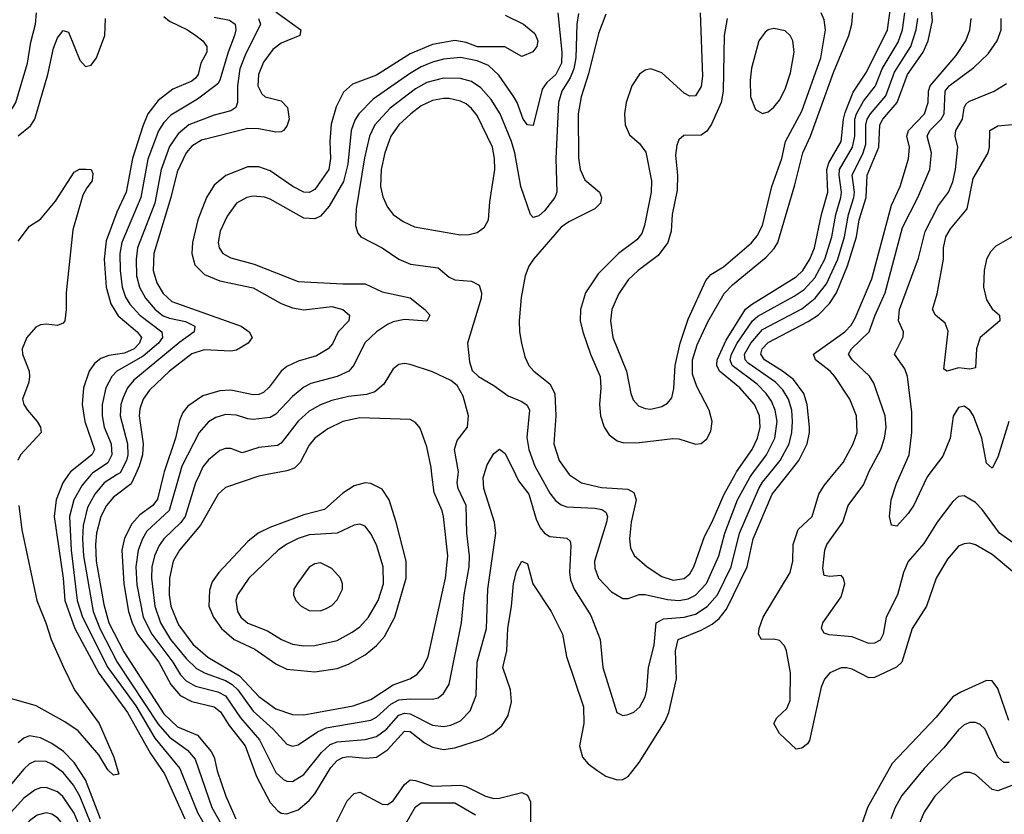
# Model space of a CAD drawing. Header units: inches. Extents: x 1649636 to 1815363, y 506543 to 641975.
# Tile 125 of 256: x 1690315 to 1693834, y 578786 to 581626. Entities that reach past the tile are written whole.
import ezdxf

# ---------------------------------------------------------------- set-up
doc = ezdxf.new("R2010")
doc.units = ezdxf.units.IN
doc.header["$MEASUREMENT"] = 0
doc.layers.add('B6597', color=7, linetype='Continuous')
doc.layers.add('B6598', color=7, linetype='Continuous')

msp = doc.modelspace()

# ---------------------------------------------------------------- linework, layer by layer
at = {"layer": 'B6597', "color": 5}
for points, elevation in [([(1690490.1, 580000), (1690469.7, 579970), (1690444.9, 579910), (1690438.6, 579850), (1690470.7, 579630), (1690476.2, 579550), (1690512.2, 579450), (1690597.5, 579290), (1690700.5, 579150), (1690782.5, 579002.5), (1690832.3, 578930), (1690905.6, 578770)], 520), ([(1690570.9, 580000), (1690537.9, 579962.1), (1690508.2, 579910), (1690493.5, 579850), (1690499.2, 579730), (1690520.5, 579550), (1690539.2, 579490), (1690630.3, 579310.3), (1690730, 579173), (1690797.8, 579057.8), (1690887.5, 578950), (1690950, 578792.1), (1690986.5, 578730)], 540), ([(1690663.9, 580000), (1690617.4, 579970), (1690584.2, 579930), (1690558, 579882), (1690541.8, 579818.2), (1690539.2, 579770), (1690543.6, 579710), (1690577.5, 579510), (1690602, 579450), (1690663.5, 579330), (1690810, 579108.4), (1690850, 579061.1), (1690915.1, 579015.1), (1690942.2, 578982.2), (1691002.3, 578810), (1691046.6, 578730)], 560), ([(1690728.4, 580000), (1690712.9, 579967.1), (1690650, 579919.7), (1690625.1, 579890), (1690604.5, 579850), (1690589.8, 579790), (1690586.1, 579750), (1690589, 579690), (1690615.5, 579535.5), (1690633.6, 579470), (1690687, 579367), (1690830, 579144.9), (1690878.8, 579098.8), (1690950, 579068.3), (1690999.3, 579010), (1691010.1, 578990), (1691020.7, 578940.7), (1691051.7, 578850), (1691088, 578770)], 580), ([(1690828.9, 580000), (1690807.5, 579912.5), (1690790.5, 579890), (1690744.3, 579855.7), (1690716.3, 579823.7), (1690690, 579772.2), (1690680.1, 579730), (1690687.1, 579610), (1690703.5, 579510), (1690716.6, 579470), (1690736.6, 579430), (1690812.2, 579330), (1690855.6, 579250), (1690888.9, 579210), (1690930, 579188.7), (1691010, 579170.1), (1691032.5, 579152.5), (1691063.4, 579103.4), (1691120.8, 579030), (1691161.2, 578921.2), (1691210, 578827.9), (1691237.6, 578797.6), (1691250, 578789.5), (1691270, 578787.2), (1691310, 578801.5), (1691350, 578834.7), (1691370, 578859.3), (1691427.2, 578952.8), (1691450, 578977.7), (1691470, 578988.7), (1691490, 578992.6), (1691553.3, 578986.7), (1691590, 578990.1), (1691630, 579016.5), (1691690, 579082.6), (1691710, 579081.9), (1691761.7, 579041.7), (1691790, 579026.2), (1691830, 579016.9), (1691870, 579023), (1691966.3, 579053.7), (1692005.8, 579074.2), (1692037.7, 579102.3), (1692061.1, 579138.9), (1692072.7, 579187.3), (1692069.2, 579230), (1692041.6, 579310), (1692056.2, 579370), (1692059.1, 579450), (1692073.1, 579530), (1692079.9, 579610), (1692090, 579654.9), (1692110, 579690.5), (1692130, 579681), (1692149.2, 579610), (1692213.7, 579510), (1692255, 579430), (1692269.5, 579350), (1692329.6, 579170), (1692331.6, 579110), (1692315.1, 579030), (1692326.5, 578990), (1692346.2, 578966.2), (1692380.8, 578940.8), (1692410, 578922.4), (1692450, 578908.7), (1692470, 578910.3), (1692490, 578920.4), (1692529.2, 578970.8), (1692621.2, 579118.8), (1692635.2, 579150), (1692662.2, 579270), (1692658.7, 579370), (1692668.2, 579410), (1692750, 579443.3), (1692790, 579464.9), (1692814.6, 579485.4), (1692841.2, 579518.8), (1692914.9, 579670), (1692936.6, 579770), (1693004.5, 579930), (1693059.5, 580000)], 620), ([(1690885.8, 580000), (1690848.7, 579871.3), (1690770, 579797.4), (1690753.5, 579770), (1690738.7, 579730), (1690729.6, 579670.4), (1690733.6, 579606.4), (1690756.2, 579490), (1690787.4, 579430), (1690862.4, 579330), (1690890, 579284.6), (1690910, 579262.4), (1690943.3, 579243.3), (1691023.6, 579223.6), (1691050, 579209.3), (1691103.8, 579130), (1691171.9, 579051.9), (1691230, 578934.8), (1691258, 578910), (1691270, 578903.8), (1691290, 578903.4), (1691330, 578927.8), (1691393.4, 579006.6), (1691424.8, 579035.2), (1691450, 579045.1), (1691550, 579052.7), (1691590, 579063.2), (1691626.1, 579090), (1691670, 579139.9), (1691690, 579146.6), (1691710, 579145.3), (1691790, 579104.7), (1691830, 579099.9), (1691855.4, 579104.6), (1691890, 579119.8), (1691924.9, 579155.1), (1691946.7, 579210), (1691949.5, 579330), (1691983.4, 579450), (1691988.3, 579590), (1692016.7, 579790), (1692011.9, 579830), (1691973.6, 579950), (1691971.4, 579990), (1691974.6, 580000)], 640), ([(1690957.5, 580000), (1690943.7, 579970), (1690906, 579850), (1690891.2, 579828.8), (1690829.7, 579770), (1690813.3, 579746.7), (1690796.6, 579710), (1690787.9, 579670), (1690786.1, 579630), (1690798.4, 579530), (1690818.2, 579470), (1690854.5, 579410), (1690910, 579342.9), (1690947.4, 579307.4), (1690977.5, 579290), (1691050, 579263.6), (1691073.9, 579250), (1691094.5, 579230), (1691150, 579153.8), (1691221, 579090), (1691270, 579035.8), (1691290, 579029.4), (1691310, 579034.6), (1691379.9, 579080.1), (1691410, 579094.3), (1691570, 579122.3), (1691590, 579132.4), (1691641.2, 579178.8), (1691670, 579194.8), (1691710, 579198.9), (1691790, 579197.3), (1691810, 579201.9), (1691830, 579216.9), (1691849.5, 579250.5), (1691893.3, 579470), (1691903.4, 579570), (1691921.3, 579670), (1691922.6, 579710), (1691913.2, 579790), (1691910.4, 579889.6), (1691882.2, 579950), (1691878.3, 579970), (1691882.4, 580000)], 660), ([(1691199.3, 580000), (1691170, 579994.5), (1691050, 579954.4), (1691024.1, 579930), (1690961.4, 579818.6), (1690886.1, 579730), (1690863.2, 579690), (1690850.4, 579629.6), (1690849.2, 579570), (1690855.1, 579530), (1690882.4, 579462.4), (1690933.4, 579393.4), (1690986.9, 579346.9), (1691100.8, 579280.8), (1691170, 579206.2), (1691230, 579162.8), (1691290, 579142.1), (1691330, 579140.9), (1691370, 579148), (1691506.4, 579173.6), (1691570, 579196.4), (1691650, 579248.7), (1691709.6, 579270.4), (1691734.7, 579285.3), (1691755.9, 579310), (1691774.8, 579350), (1691836.5, 579630), (1691844.5, 579710), (1691829.5, 579850), (1691825.1, 579870), (1691796, 579936), (1691788.3, 580000)], 680), ([(1692087, 580000), (1692097.9, 579977.9), (1692134.4, 579930), (1692161.1, 579841.1), (1692175, 579810), (1692190, 579790.8), (1692210, 579778.4), (1692270, 579772.5), (1692281.6, 579761.6), (1692285.1, 579745.1), (1692279.7, 579650), (1692283.5, 579623.5), (1692296.3, 579590), (1692355.7, 579495.7), (1692389.2, 579410.8), (1692398.8, 579310), (1692449.2, 579150), (1692470, 579139.1), (1692490, 579142.2), (1692510, 579151.2), (1692531.3, 579170), (1692550, 579205.7), (1692556.4, 579230), (1692562.1, 579310), (1692582.5, 579390), (1692589.9, 579470.1), (1692615.9, 579484.1), (1692690, 579489.8), (1692730, 579501), (1692771.6, 579528.4), (1692808.9, 579570), (1692857.6, 579670), (1692886.7, 579790), (1692956.3, 579950), (1692970, 579973.2), (1692991.8, 580000)], 640), ([(1692173.1, 580000), (1692210, 579934), (1692230, 579907.1), (1692250, 579892.1), (1692270, 579885.1), (1692370, 579880.1), (1692395.1, 579875.1), (1692410, 579866), (1692415.7, 579850), (1692412.6, 579830), (1692369.6, 579690), (1692370, 579665.5), (1692383.5, 579630), (1692430, 579581), (1692470, 579556.9), (1692490, 579556.9), (1692529, 579571), (1692550, 579571.9), (1692630, 579553.2), (1692670, 579549.4), (1692704, 579556), (1692730, 579568.7), (1692769.5, 579610.5), (1692813.7, 579710), (1692834.4, 579790), (1692880.7, 579910), (1692923.9, 579990), (1692931.5, 580000)], 660), ([(1692279.2, 580000), (1692279.5, 579999.5), (1692322.4, 579970), (1692393.9, 579953.9), (1692487.8, 579947.8), (1692510, 579935.4), (1692518, 579910), (1692499.6, 579830), (1692493.9, 579770), (1692498.1, 579738.1), (1692510.7, 579710.7), (1692557.1, 579670), (1692610, 579635.1), (1692650, 579622.3), (1692690, 579628.7), (1692710, 579645.8), (1692724.6, 579670), (1692761.9, 579778.1), (1692790, 579830.9), (1692832.8, 579930), (1692871.6, 580000)], 680), ([(1693870, 579647.4), (1693790, 579714.8), (1693730, 579748.4), (1693710, 579754.6), (1693690, 579753), (1693670, 579744), (1693630, 579697.2), (1693590.1, 579630), (1693555.8, 579530), (1693504.1, 579450), (1693467.5, 579330), (1693448.8, 579311.2), (1693370, 579274.1), (1693350, 579273.8), (1693290, 579304.7), (1693270, 579309.8), (1693250, 579308.9), (1693210, 579290.9), (1693190.9, 579269.1), (1693179.5, 579240.5), (1693136.9, 579050), (1693130, 579037), (1693110, 579021.6), (1693090, 579018), (1693030, 579075.1), (1693009.6, 579110), (1693020.7, 579130), (1693056, 579164), (1693067.8, 579192.2), (1693069.1, 579290.9), (1693055, 579370), (1693047.7, 579387.7), (1693030, 579406.8), (1693010, 579411.3), (1692965.6, 579410), (1692955.3, 579430), (1692957.8, 579450), (1692972, 579490), (1693067.8, 579650), (1693077.9, 579690), (1693079.4, 579750), (1693096.4, 579803.6), (1693146.4, 579850), (1693170.9, 579930), (1693190, 579961.1), (1693222, 580000)], 580), ([(1693870, 579752.9), (1693815.8, 579790), (1693754.7, 579874.7), (1693730, 579900.6), (1693690, 579924.5), (1693670, 579921.5), (1693650, 579903.5), (1693593.6, 579830), (1693546.2, 579753.8), (1693490, 579689.8), (1693473.1, 579650), (1693452.4, 579570), (1693411, 579490), (1693400.6, 579430), (1693390, 579408.4), (1693370, 579397.5), (1693350, 579396.5), (1693290, 579420.1), (1693207.4, 579427.4), (1693190, 579433.3), (1693180.3, 579450), (1693185, 579470), (1693250, 579562.7), (1693263.1, 579610), (1693258.9, 579630), (1693250, 579638.9), (1693210, 579636), (1693190, 579639.5), (1693185.2, 579665.2), (1693191.9, 579730), (1693199.5, 579750), (1693256.1, 579830), (1693276, 579890), (1693330, 579963.2), (1693345.3, 580000)], 560), ([(1693563.9, 580000), (1693556.4, 579990), (1693510, 579891.1), (1693490, 579860.9), (1693450, 579815.1), (1693430, 579819.3), (1693423.5, 579850), (1693429.8, 579909.8), (1693447.8, 579967.8), (1693462, 580000)], 540), ([(1690312.1, 579890), (1690322.8, 579802.8), (1690375.8, 579550), (1690409.1, 579470), (1690428.1, 579410), (1690471.5, 579311.5), (1690510.7, 579230.7), (1690599.3, 579110), (1690651.2, 578990), (1690670, 578928.7), (1690650, 578925.6), (1690630, 578945), (1690597.7, 578997.7), (1690524.3, 579084.3), (1690476.3, 579116.3), (1690373.5, 579173.5), (1690270, 579203.4)], 480), ([(1693850, 579121.5), (1693810, 579235.8), (1693790, 579262.6), (1693770, 579263.9), (1693677.7, 579222.3), (1693650, 579205.3), (1693590, 579132.6), (1693433.3, 578966.7), (1693344.6, 578810), (1693325.9, 578754.1)], 620), ([(1693851.1, 578971.1), (1693831.4, 578971.4), (1693809.9, 578989.9), (1693765.7, 579090), (1693747, 579107), (1693730, 579113.8), (1693710, 579113.7), (1693690, 579105.2), (1693670, 579088.2), (1693617.3, 579022.7), (1693546.8, 578950), (1693467.2, 578852.8), (1693443.8, 578810), (1693428.1, 578770)], 640), ([(1690603.5, 578770), (1690550, 578908.4), (1690510, 578970.6), (1690471.7, 579010), (1690430, 579039.2), (1690390, 579059.2), (1690350, 579065.8), (1690330, 579058.1), (1690310, 579041.7)], 520), ([(1690570, 578749.9), (1690530, 578850), (1690507.7, 578890), (1690470, 578934.9), (1690430, 578964.9), (1690410, 578974.4), (1690370, 578975.9), (1690350, 578966), (1690330, 578946.9), (1690250, 578851.9)], 540), ([(1693870, 578891.7), (1693810, 578869.9), (1693790, 578874.2), (1693730, 578928.3), (1693710, 578935.2), (1693690, 578935), (1693650, 578915.2), (1693585.3, 578850), (1693546.9, 578793.1), (1693516.8, 578723.2)], 660), ([(1690593.4, 578590), (1690510, 578789.3), (1690469.5, 578849.5), (1690450, 578866.3), (1690410, 578881.8), (1690390, 578880.9), (1690370, 578873.4), (1690330, 578843.9), (1690263.4, 578770)], 560), ([(1691444.1, 578750), (1691485.9, 578834.1), (1691510, 578860.4), (1691530, 578864.4), (1691610, 578822), (1691630, 578821.2), (1691650, 578833.6), (1691690, 578892.5), (1691710, 578909.1), (1691730, 578906.8), (1691790, 578886.1), (1691891.8, 578890), (1691910, 578885.5), (1691979.1, 578850), (1692010, 578842.4), (1692030, 578843), (1692110, 578863.1), (1692130, 578854.2), (1692140.5, 578830), (1692139.9, 578750)], 580), ([(1691693.2, 578750), (1691730, 578812.2), (1691750, 578826.4), (1691870, 578827.2), (1691944.1, 578784.1)], 560), ([(1690310, 578153.1), (1690330, 578145.9), (1690426, 578086), (1690510, 578046.6), (1690550, 578033.6), (1690590, 578032.4), (1690633.2, 578050), (1690675.4, 578090), (1690706.2, 578153.8), (1690719.4, 578230), (1690709, 578310), (1690688.2, 578370), (1690622.4, 578450), (1690587.7, 578507.7), (1690553.4, 578553.4), (1690490, 578711.8), (1690470, 578748.7), (1690450, 578772.9), (1690430, 578786.7), (1690410, 578791.2), (1690377, 578783), (1690350, 578762.3), (1690283.7, 578696.3)], 580)]:
    msp.add_lwpolyline(points, dxfattribs=dict(at, elevation=elevation))
for points, elevation in [([(1691550, 579970.7), (1691510, 579959.4), (1691470, 579933.2), (1691404.3, 579875.7), (1691330, 579856.2), (1691208.8, 579811.2), (1691166.7, 579790), (1691130, 579760.5), (1691026.8, 579650), (1691003.3, 579616.7), (1690992.9, 579587.1), (1690991, 579530), (1691007.6, 579490), (1691036.8, 579450), (1691081.2, 579410), (1691155.5, 579375.5), (1691230, 579323.6), (1691270, 579304.2), (1691370, 579295.3), (1691450, 579307), (1691490, 579322.5), (1691550, 579356.1), (1691590, 579389.5), (1691618.5, 579421.5), (1691655.7, 579490), (1691696.2, 579630), (1691696.2, 579690), (1691660.8, 579830), (1691635.5, 579910), (1691610, 579948.2), (1691570, 579968.4)], 720), ([(1691530, 579823.1), (1691510, 579819), (1691449.3, 579790.7), (1691350, 579784.1), (1691310, 579772), (1691270, 579751.8), (1691239.1, 579730), (1691133.7, 579630), (1691093.1, 579570), (1691087.1, 579550), (1691093.4, 579510), (1691105.9, 579490), (1691130, 579468.5), (1691201.1, 579441.1), (1691250.2, 579410), (1691290, 579393.5), (1691330, 579387.5), (1691370, 579388.6), (1691450, 579406.9), (1691503.7, 579436.3), (1691530, 579456.3), (1691561.7, 579490), (1691596.4, 579550), (1691615.6, 579610), (1691613.4, 579670), (1691590, 579748.4), (1691570, 579788.5), (1691550, 579816.1)], 740), ([(1691390, 579684.2), (1691370, 579681.5), (1691350, 579669.6), (1691306.7, 579610), (1691295.3, 579590), (1691293.4, 579570), (1691302.3, 579550), (1691321.1, 579530), (1691350, 579514.2), (1691390, 579513.2), (1691410, 579521.1), (1691430, 579531.6), (1691450, 579552.2), (1691468.4, 579590), (1691468.4, 579610), (1691461.7, 579630), (1691430, 579663.9)], 760)]:
    msp.add_lwpolyline(points, close=True, dxfattribs=dict(at, elevation=elevation))
at = {"layer": 'B6598', "color": 5}
for points, elevation in [([(1693059.5, 580000), (1693098.7, 580050), (1693129.2, 580110), (1693137.8, 580150), (1693137.3, 580170), (1693129.6, 580250), (1693116.8, 580290), (1693079.7, 580339.7), (1693041.1, 580370), (1692976.7, 580410), (1692963.7, 580430), (1692968.1, 580450), (1692990, 580471.8), (1693132.7, 580547.3), (1693169, 580571), (1693208.4, 580611.6), (1693234.1, 580650), (1693273.6, 580746.4), (1693305.6, 580850), (1693315, 580910), (1693340.1, 580990), (1693343.3, 581070), (1693384.8, 581170), (1693388.4, 581250), (1693399.9, 581270), (1693450.5, 581329.5), (1693487.2, 581430), (1693543, 581510), (1693561.8, 581550), (1693576.7, 581623.3), (1693568.7, 581708.7)], 620), ([(1692871.6, 580000), (1692877.1, 580010), (1692932.9, 580090), (1692951.2, 580130), (1692961.4, 580170), (1692958.6, 580210), (1692940.3, 580250), (1692887.9, 580310), (1692816.1, 580370), (1692806.8, 580390), (1692807.9, 580410), (1692839.5, 580480.5), (1692908.8, 580591.2), (1692930, 580608.4), (1693090, 580706.3), (1693113, 580730), (1693138.8, 580770), (1693154.7, 580810), (1693179.9, 580930), (1693203.2, 581010), (1693199.2, 581090), (1693206.1, 581113.9), (1693250.7, 581190), (1693258.7, 581270), (1693265.3, 581294.7), (1693293.2, 581366.8), (1693341.4, 581438.6), (1693415.9, 581590), (1693427, 581667)], 680), ([(1690000, 580819), (1690010, 580818.3), (1690050, 580849.6), (1690105.6, 580910), (1690114.7, 580930), (1690163.2, 581110), (1690202.2, 581170), (1690234, 581250), (1690290, 581309.5), (1690300.8, 581330), (1690342.9, 581470), (1690354.5, 581545.5), (1690371.8, 581610), (1690375, 581650)], 540), ([(1690310, 581210.7), (1690353.7, 581246.3), (1690369.6, 581270.4), (1690415.8, 581430), (1690436.2, 581523.8), (1690450, 581561.3), (1690470, 581586.7), (1690490, 581581.3), (1690530, 581481.7), (1690550, 581458.5), (1690570, 581463.6), (1690590, 581489.1), (1690619.2, 581570), (1690622.2, 581630)], 520), ([(1690830, 581637.3), (1690850, 581620.6), (1690914.2, 581590), (1690944.7, 581570), (1690969.1, 581550), (1690983.9, 581530), (1690983.5, 581510), (1690963, 581470), (1690952.3, 581430), (1690942.8, 581417.2), (1690930, 581406), (1690862.6, 581377.4), (1690810, 581337.2), (1690773.6, 581290), (1690755.1, 581244.9), (1690718.8, 581130), (1690695.9, 581010), (1690661.9, 580938.1), (1690624.4, 580835.6), (1690616.9, 580770), (1690624.6, 580670), (1690640.4, 580610), (1690667.5, 580567.5), (1690735.5, 580510), (1690750.5, 580490), (1690743.5, 580470), (1690723.8, 580450), (1690690, 580433.9), (1690634.1, 580425.9), (1690605.6, 580414.4), (1690582.8, 580397.2), (1690563.8, 580370), (1690543.7, 580310), (1690538.4, 580250), (1690548.3, 580190), (1690582.3, 580090), (1690573.3, 580070), (1690496.9, 580010), (1690490.1, 580000)], 520), ([(1691010, 581634.6), (1691064.3, 581624.3), (1691085.4, 581610), (1691086.9, 581590), (1691082.3, 581570), (1691059.8, 581510), (1691030.8, 581409.2), (1691023.3, 581396.7), (1690950, 581342.1), (1690855.3, 581284.7), (1690830, 581258.8), (1690811.7, 581228.3), (1690772.6, 581127.4), (1690748.6, 580990), (1690680.5, 580830), (1690673.2, 580790), (1690674.6, 580730), (1690681.9, 580670), (1690693.6, 580633.6), (1690708.7, 580608.7), (1690744.7, 580570), (1690822.9, 580510), (1690825.2, 580490), (1690811.7, 580470), (1690756.7, 580423.3), (1690661.9, 580370), (1690644.3, 580350), (1690623.5, 580310), (1690610.4, 580250), (1690610.4, 580210), (1690617.5, 580170), (1690642.3, 580110), (1690644.5, 580070), (1690630, 580041.5), (1690575.1, 580004.9), (1690570.9, 580000)], 540), ([(1691168.3, 581630), (1691176.2, 581610), (1691120.6, 581499.4), (1691101.9, 581450), (1691093.2, 581390), (1691094, 581330), (1691087.6, 581312.4), (1691070, 581299.6), (1691010, 581284.8), (1690919.2, 581250), (1690881.7, 581218.3), (1690850, 581173), (1690820.5, 581090), (1690797.5, 580970), (1690736.5, 580810), (1690730.9, 580769.1), (1690733.1, 580710), (1690743.4, 580670), (1690764.7, 580630), (1690798.9, 580590), (1690828, 580568), (1690850, 580558.8), (1690907.2, 580547.2), (1690941.3, 580530), (1690938.7, 580510), (1690887.1, 580472.9), (1690722.6, 580337.4), (1690700.5, 580310), (1690684.3, 580275.7), (1690677, 580250), (1690674.4, 580210), (1690700.8, 580110), (1690701.7, 580070), (1690697, 580050), (1690673.7, 580006.3), (1690663.9, 580000)], 560), ([(1691230, 581653.5), (1691319.7, 581590), (1691316.5, 581570), (1691250, 581542.3), (1691220.1, 581519.9), (1691186.4, 581473.6), (1691168.9, 581430), (1691166.4, 581390), (1691180.5, 581360.5), (1691192, 581350), (1691250, 581336.3), (1691272.6, 581312.6), (1691277.5, 581270), (1691270, 581245.4), (1691258, 581230), (1691250, 581224.7), (1691230, 581223.6), (1691170, 581236.1), (1691130, 581236.6), (1690964.5, 581195.5), (1690930, 581174.2), (1690910, 581150.4), (1690877.6, 581082.4), (1690854.9, 580990), (1690794.8, 580790), (1690792.1, 580730), (1690805.7, 580685.7), (1690827.4, 580647.4), (1690858.7, 580618.7), (1691106, 580530), (1691135.2, 580510), (1691146.4, 580490), (1691132, 580470), (1691090, 580444.9), (1691070, 580440.7), (1690974.5, 580445.5), (1690930, 580431.5), (1690850.5, 580369.5), (1690778.6, 580301.4), (1690756.6, 580270), (1690744.6, 580235.4), (1690741.6, 580210), (1690756.5, 580110), (1690753.9, 580070), (1690742.4, 580030), (1690728.4, 580000)], 580), ([(1692050, 581641.9), (1692115.8, 581610), (1692156, 581576), (1692166.5, 581550), (1692163.6, 581530), (1692149.3, 581510.7), (1692110, 581494.5), (1692048.5, 581528.5), (1691951.4, 581528.6), (1691910, 581544.7), (1691870, 581551.2), (1691790, 581536.9), (1691710, 581504.3), (1691590, 581427.9), (1691504.5, 581395.5), (1691472.8, 581367.2), (1691445.7, 581314.3), (1691428, 581252), (1691423.7, 581190), (1691426.3, 581130), (1691419.7, 581090), (1691370, 581019.4), (1691350, 581007.7), (1691330, 581009.1), (1691291.7, 581030), (1691210, 581085.8), (1691170, 581099.7), (1691130, 581100.1), (1691051.4, 581068.6), (1691010, 581034.2), (1690983, 580990), (1690952, 580910), (1690933, 580830), (1690930.1, 580790), (1690941.4, 580750), (1690975.7, 580715.7), (1691030, 580692.5), (1691150, 580667.4), (1691250, 580611.5), (1691290, 580595.8), (1691330, 580589.3), (1691430, 580600.2), (1691470.4, 580590.4), (1691493.4, 580570), (1691491.1, 580550), (1691452.7, 580510), (1691432.4, 580467.6), (1691418, 580450), (1691375.8, 580424.2), (1691310, 580405.2), (1691270, 580386.7), (1691248.9, 580370), (1691207, 580313), (1691186.2, 580293.8), (1691170, 580285.8), (1691150, 580284.5), (1691070, 580301.3), (1691030, 580299.1), (1690970, 580281), (1690915.9, 580244.1), (1690898.6, 580221.4), (1690886.4, 580193.6), (1690871.7, 580130), (1690831.3, 580010), (1690828.9, 580000)], 620), ([(1692237.8, 581650), (1692252.1, 581510), (1692251, 581470), (1692231, 581430), (1692198.6, 581401.4), (1692182.1, 581377.9), (1692150, 581248.2), (1692130, 581249.8), (1692114.3, 581270), (1692093, 581330), (1692081, 581350), (1692027.8, 581427.8), (1691990, 581461.7), (1691950, 581478.8), (1691890, 581490.3), (1691830, 581484.8), (1691790, 581474.2), (1691750, 581457.5), (1691707.8, 581432.2), (1691578.4, 581341.6), (1691526.8, 581290), (1691512.9, 581267.1), (1691499.3, 581230), (1691487.5, 581110), (1691471.9, 581048.1), (1691420.6, 580959.4), (1691390, 580924.1), (1691370, 580914.5), (1691330, 580916.6), (1691210, 580984.1), (1691190, 580991.6), (1691150, 580994.9), (1691126.7, 580990), (1691090, 580969.8), (1691056.1, 580923.9), (1691031.4, 580870), (1691024.7, 580830), (1691027.5, 580810), (1691041.2, 580790), (1691070, 580774.8), (1691152.5, 580752.5), (1691310, 580690.1), (1691470, 580681.2), (1691550, 580682), (1691610, 580653.7), (1691710, 580631.5), (1691762.7, 580590), (1691781.1, 580570), (1691770, 580547.9), (1691690, 580554), (1691650, 580546.4), (1691630, 580536.7), (1691590, 580509.9), (1691548.8, 580471.2), (1691509.3, 580390.7), (1691491.8, 580370), (1691449, 580351), (1691354.9, 580325.1), (1691330, 580312.7), (1691290, 580278.8), (1691230, 580216), (1691210, 580203.6), (1691150, 580197.3), (1691130, 580199), (1691090, 580212.6), (1691050, 580215.1), (1691015.6, 580204.4), (1690990, 580188.6), (1690956.8, 580150), (1690894.4, 580030), (1690885.8, 580000)], 640), ([(1692311.8, 581648.2), (1692306.5, 581610), (1692302.8, 581490), (1692295.7, 581450), (1692282.4, 581417.6), (1692252.7, 581370), (1692239.9, 581330), (1692230.5, 581130), (1692234.3, 581010), (1692227.6, 580990), (1692190, 580942.7), (1692170, 580924.7), (1692150, 580919.2), (1692140.8, 580930), (1692106.3, 581030), (1692084, 581150), (1692072.1, 581190), (1692032.3, 581290), (1692000.3, 581340.3), (1691962.7, 581382.7), (1691930, 581404.7), (1691890, 581415.6), (1691830, 581416.4), (1691770, 581401.7), (1691730, 581379.2), (1691638.9, 581310), (1691584.1, 581250), (1691565.5, 581210), (1691547.7, 581132.3), (1691517.5, 580950), (1691515.4, 580890), (1691523.2, 580863.2), (1691534, 580850), (1691610, 580810.9), (1691670, 580769.4), (1691711.8, 580751.8), (1691810, 580738.6), (1691850, 580705.2), (1691870, 580695.5), (1691930, 580691), (1691956.7, 580676.7), (1691965.5, 580650), (1691964.1, 580630), (1691915.9, 580470), (1691922.9, 580402.9), (1691932.4, 580372.4), (1691954.9, 580350), (1692010, 580318.4), (1692061.2, 580281.2), (1692110, 580260.8), (1692128.4, 580248.4), (1692136.6, 580230), (1692127.2, 580132.8), (1692134, 580090), (1692156.3, 580030), (1692173.1, 580000)], 660), ([(1692410, 581646.2), (1692382.9, 581577.1), (1692347.6, 581432.4), (1692321, 581350), (1692310.4, 581290), (1692312.1, 581132.1), (1692317.6, 581090), (1692334.1, 581054.1), (1692386.7, 581010), (1692394.2, 580990), (1692390.7, 580970), (1692370.7, 580949.3), (1692277, 580903), (1692250, 580884.5), (1692151, 580770), (1692135, 580745), (1692120.9, 580710), (1692106.5, 580633.5), (1692100.1, 580550), (1692100.8, 580510), (1692108, 580470), (1692120.4, 580420.4), (1692135, 580390), (1692151.9, 580370), (1692210, 580324.2), (1692227.7, 580290), (1692231.2, 580210), (1692223.4, 580110), (1692242.9, 580050), (1692279.2, 580000)], 680), ([(1692746.7, 581650), (1692755.5, 581424.5), (1692750, 581386.6), (1692730, 581353.5), (1692710, 581352.2), (1692690, 581363.4), (1692610, 581436.2), (1692570, 581449.8), (1692550, 581445.6), (1692530, 581430.9), (1692502.6, 581390), (1692482.1, 581330), (1692476.8, 581290), (1692479.2, 581250), (1692494.2, 581214.2), (1692530, 581183.5), (1692552.2, 581152.2), (1692573.1, 581050), (1692571.7, 581010), (1692548, 580890), (1692537.9, 580862.1), (1692520.4, 580839.6), (1692455.1, 580790), (1692382.1, 580717.9), (1692337.4, 580650), (1692318.8, 580590), (1692318.2, 580550), (1692326.9, 580510), (1692354.6, 580430), (1692389.2, 580350), (1692391.8, 580310), (1692386.7, 580250), (1692390.1, 580210), (1692403.3, 580170), (1692421.8, 580141.8), (1692450, 580120.1), (1692473.6, 580113.6), (1692530, 580114.6), (1692649.5, 580129.5), (1692670, 580127.9), (1692730, 580108.4), (1692750, 580111.3), (1692770, 580127.9), (1692784.7, 580155.3), (1692789.2, 580190), (1692779.4, 580230), (1692734.9, 580314.9), (1692719.4, 580359.4), (1692719.7, 580410), (1692736.1, 580463.9), (1692774, 580546), (1692832.6, 580647.4), (1692861.8, 580678.2), (1692982.9, 580777.1), (1693011.4, 580808.6), (1693023.9, 580830), (1693084.5, 581035.5), (1693113.2, 581150), (1693140.6, 581210), (1693222.7, 581437.3), (1693277.4, 581570), (1693288.6, 581610), (1693292, 581650)], 720), ([(1692842.9, 581630), (1692832.6, 581570), (1692829.2, 581370), (1692821.3, 581330), (1692787.1, 581252.9), (1692770, 581227.2), (1692750, 581213.7), (1692688.3, 581211.7), (1692670, 581196.2), (1692662.9, 581177.1), (1692658.4, 581141.6), (1692666, 581070), (1692664, 581016), (1692646.9, 580930), (1692642.5, 580870), (1692631.4, 580830), (1692596.4, 580783.6), (1692525.7, 580730), (1692490, 580695.8), (1692454.9, 580645.1), (1692430.7, 580590), (1692426.2, 580550), (1692434.6, 580490), (1692483.3, 580370), (1692499, 580290), (1692507.7, 580267.7), (1692525.8, 580245.8), (1692550, 580235.9), (1692570, 580234.3), (1692610, 580243), (1692630, 580254.7), (1692645.4, 580274.6), (1692652.4, 580307.6), (1692657.1, 580390), (1692674.8, 580470), (1692704.3, 580555.7), (1692766.7, 580693.3), (1692785.3, 580714.7), (1692830, 580742.1), (1692930, 580828.9), (1692950, 580853.2), (1692969.5, 580890), (1693002.3, 581030), (1693038.9, 581130), (1693051.9, 581190), (1693110, 581298.5), (1693178.4, 581490), (1693194.3, 581590), (1693190, 581625.1), (1693179.2, 581650)], 740), ([(1692931.5, 580000), (1692984.2, 580070), (1693013.5, 580130), (1693021.9, 580190), (1693014.8, 580230), (1693002, 580262), (1692983, 580290), (1692950, 580322.9), (1692860.5, 580390), (1692854, 580410), (1692858.3, 580430), (1692878.6, 580470), (1692934.1, 580550), (1692953.3, 580566.7), (1693082.7, 580637.3), (1693118.3, 580661.7), (1693156.4, 580703.6), (1693191.9, 580770), (1693217.3, 580850), (1693231.8, 580930), (1693249.2, 580990), (1693251.6, 581010), (1693242.9, 581070), (1693245, 581090), (1693291.1, 581170), (1693298.9, 581210), (1693299.3, 581270), (1693305.7, 581290), (1693330, 581334.4), (1693373.1, 581390), (1693397.1, 581450), (1693453.9, 581546.1), (1693469.4, 581590), (1693477.7, 581650)], 660), ([(1692991.8, 580000), (1693032.4, 580050), (1693064.8, 580110), (1693074.6, 580150), (1693076.9, 580190), (1693073.7, 580230), (1693062.3, 580270), (1693042.5, 580302.5), (1693016.3, 580330), (1692918.6, 580398.6), (1692908.1, 580410), (1692905.4, 580430), (1692927.2, 580470), (1692970, 580518.2), (1693110, 580592.8), (1693158, 580630), (1693198.4, 580681.6), (1693238.2, 580770), (1693262.2, 580850), (1693277.1, 580930), (1693296.2, 580990), (1693297.7, 581010), (1693289.7, 581070), (1693328.6, 581150), (1693338.4, 581181.6), (1693339.2, 581250), (1693343.6, 581270), (1693355.4, 581290), (1693410, 581354.1), (1693441.5, 581438.5), (1693499.7, 581530), (1693519.1, 581590), (1693524.6, 581630)], 640), ([(1693222, 580000), (1693257.2, 580042.8), (1693293.2, 580110), (1693307.3, 580150), (1693305.1, 580210), (1693281.7, 580270), (1693227.6, 580350), (1693210.9, 580370), (1693159.4, 580410), (1693151.7, 580430), (1693263.4, 580510), (1693286, 580534), (1693301, 580559), (1693360.3, 580699.7), (1693430, 580962.8), (1693460.9, 581030), (1693491.1, 581128.9), (1693495.1, 581170), (1693485.5, 581210), (1693490.9, 581230), (1693547.9, 581290), (1693561, 581330), (1693562.6, 581370), (1693568.1, 581390), (1693661.7, 581498.3), (1693695.5, 581550), (1693709.9, 581590), (1693715.4, 581630)], 580), ([(1693345.3, 580000), (1693349.6, 580010.4), (1693392.4, 580090), (1693405.1, 580130), (1693410.9, 580170), (1693407.8, 580210), (1693367.3, 580327.3), (1693351.5, 580351.5), (1693289.8, 580410), (1693276.8, 580430), (1693287.8, 580450), (1693351.2, 580510), (1693371.8, 580570), (1693407.2, 580650), (1693470, 580883.2), (1693524.6, 580990), (1693567.9, 581090), (1693573.8, 581150), (1693558.3, 581210), (1693567.1, 581230), (1693608.4, 581270), (1693618.3, 581290), (1693622.6, 581370), (1693636.1, 581390), (1693724.7, 581455.3), (1693776.2, 581503.8), (1693807.5, 581550), (1693821.9, 581590), (1693822.1, 581630)], 560), ([(1693462, 580000), (1693493, 580070), (1693502.8, 580150), (1693503.5, 580223.5), (1693487.7, 580350), (1693477.7, 580377.7), (1693440.8, 580430), (1693472.5, 580492.5), (1693473.6, 580510), (1693455.2, 580550), (1693459.5, 580590), (1693526.7, 580773.3), (1693551.2, 580868.8), (1693598.6, 580961.4), (1693633.8, 581010), (1693650, 581046.5), (1693659.3, 581090), (1693667.8, 581170), (1693657.4, 581210), (1693660.2, 581230), (1693684.6, 581270), (1693689.6, 581310.4), (1693696.1, 581323.9), (1693706.8, 581333.2), (1693797.7, 581370), (1693841.6, 581398.4)], 540), ([(1693870, 580854), (1693803.7, 580816.3), (1693783.8, 580796.2), (1693770.1, 580769.9), (1693761.9, 580730), (1693759.4, 580670), (1693770, 580624.4), (1693790, 580592), (1693816.5, 580570), (1693818, 580550), (1693747, 580490), (1693733.9, 580450), (1693730, 580382), (1693710, 580376.4), (1693670, 580381.8), (1693629.8, 580369.8), (1693617, 580377), (1693633, 580513), (1693621.6, 580541.6), (1693587.7, 580570), (1693576.4, 580590), (1693594, 580646), (1693616.7, 580770), (1693616, 580810), (1693624.4, 580850), (1693641.8, 580878.2), (1693700.4, 580950), (1693722, 581058), (1693775.6, 581150), (1693780.4, 581170), (1693781.6, 581230), (1693810, 581246.7), (1693886.3, 581253.7)], 520), ([(1690310, 580834.8), (1690350, 580888.5), (1690390, 580912.9), (1690442.6, 580977.4), (1690510, 581081.3), (1690528.9, 581091.1), (1690552.2, 581092.2), (1690570.2, 581090.2), (1690576.6, 581076.6), (1690574.4, 581050), (1690554.5, 581025.5), (1690541.1, 580998.9), (1690504.8, 580875.2), (1690481.1, 580650), (1690481.7, 580590), (1690476.9, 580550), (1690470, 580541), (1690450, 580533.2), (1690410, 580537.3), (1690390, 580534.9), (1690373.1, 580526.9), (1690340.2, 580490), (1690323.5, 580450), (1690325.4, 580430), (1690348.9, 580370), (1690350.7, 580350), (1690347.8, 580330), (1690324.8, 580270), (1690330.1, 580250), (1690342.9, 580230), (1690378, 580190), (1690389.5, 580170), (1690392.1, 580150), (1690318, 580070), (1690308.4, 580050)], 480), ([(1691882.4, 580000), (1691883.7, 580010), (1691869.4, 580090), (1691877.8, 580122.2), (1691914.8, 580170), (1691919.4, 580210), (1691899.9, 580279.9), (1691878.7, 580318.7), (1691855.8, 580335.8), (1691790, 580367.7), (1691710, 580393.8), (1691690, 580396.8), (1691670, 580392.9), (1691650, 580378), (1691616.6, 580323.4), (1691583.9, 580296.1), (1691554, 580286), (1691490, 580279.3), (1691430, 580264.5), (1691390.4, 580249.6), (1691350, 580226.3), (1691310, 580190.5), (1691250, 580111.8), (1691235.8, 580104.2), (1691170, 580096.4), (1691110, 580077.8), (1691070, 580092.8), (1691050, 580093.5), (1691030, 580086), (1690990, 580053.2), (1690970, 580027.2), (1690957.5, 580000)], 660), ([(1693849.7, 580190), (1693810, 580062.4), (1693790, 580022.9), (1693770, 580040.9), (1693753.1, 580130), (1693723.4, 580210), (1693710, 580229.8), (1693690, 580245), (1693670, 580240.3), (1693651.1, 580208.9), (1693639.6, 580130), (1693613.7, 580066.3), (1693563.9, 580000)], 540), ([(1691788.3, 580000), (1691785.3, 580025.3), (1691770, 580099.6), (1691746.4, 580166.4), (1691730, 580186.2), (1691710, 580196.8), (1691530, 580202.4), (1691470, 580189.9), (1691416.5, 580163.5), (1691370.1, 580130), (1691350, 580104.6), (1691317.3, 580042.7), (1691296.9, 580023.1), (1691270, 580013.4), (1691199.3, 580000)], 680), ([(1691974.6, 580000), (1691985.7, 580034.3), (1692010, 580074.9), (1692030, 580091.4), (1692050, 580075.2), (1692087, 580000)], 640)]:
    msp.add_lwpolyline(points, dxfattribs=dict(at, elevation=elevation))
for points, elevation in [([(1693010, 581594.2), (1692990, 581589.7), (1692979.1, 581580.9), (1692956.9, 581550), (1692930, 581453.2), (1692925.1, 581410), (1692926.8, 581350), (1692944.9, 581304.9), (1692970, 581290.3), (1692990, 581296.9), (1693010, 581312.7), (1693030, 581338.3), (1693050, 581377.6), (1693070, 581436.3), (1693082.9, 581510), (1693078, 581550), (1693068.2, 581570), (1693050, 581585.7)], 760), ([(1691830, 581344.8), (1691790, 581337), (1691750, 581317.7), (1691712.8, 581290), (1691670.1, 581250), (1691641.1, 581210), (1691619.9, 581150), (1691606.9, 581090), (1691604.7, 581030), (1691613.3, 580993.3), (1691630, 580955.8), (1691649.7, 580929.7), (1691685.1, 580905.1), (1691726.1, 580886.1), (1691890, 580857), (1691921.6, 580858.4), (1691950, 580865.8), (1691975.7, 580884.3), (1691989.9, 580910.1), (1691994.9, 580974.9), (1692012.6, 581090), (1692011.8, 581130), (1692004.4, 581170), (1691950, 581282.9), (1691930, 581308.7), (1691910, 581324.8), (1691890, 581334.8), (1691850, 581344.2)], 680)]:
    msp.add_lwpolyline(points, close=True, dxfattribs=dict(at, elevation=elevation))

doc.saveas('drawing.dxf')
